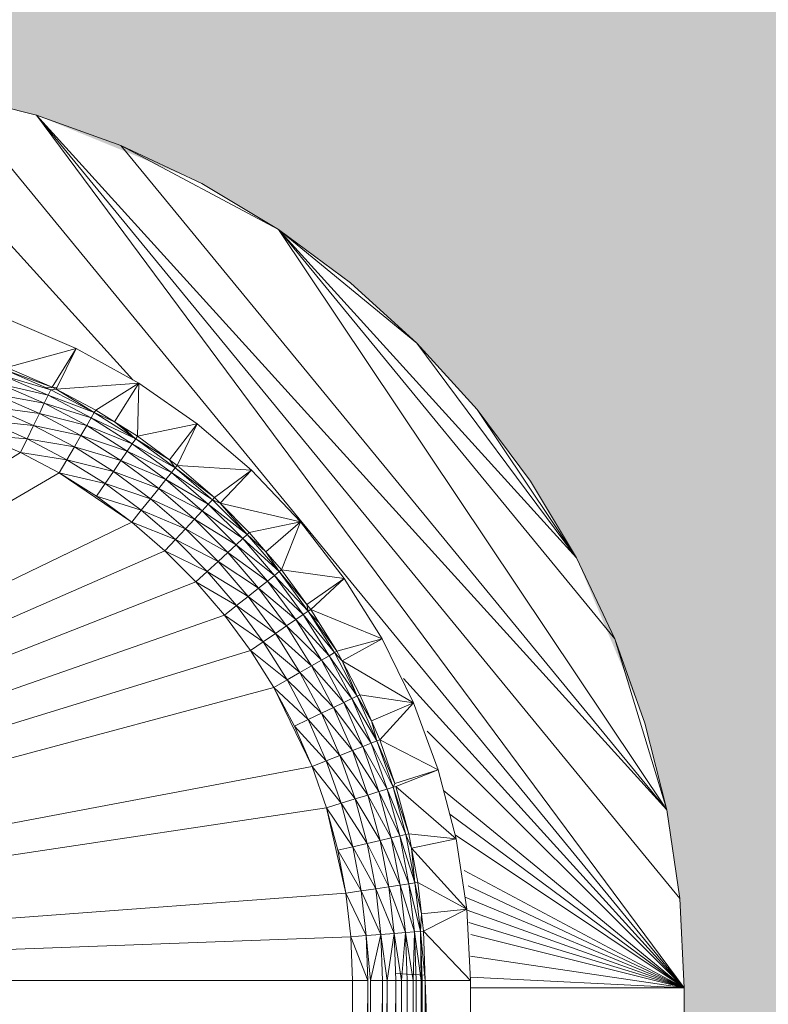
# Model space of a CAD drawing. Header units: metres. Extents: x -27.3 to 21, y -0.3 to 10.3.
# Tile 40 of 237: x 8.0794 to 8.1306, y 2.3929 to 2.4604. Entities that reach past the tile are written whole.
import ezdxf

# ---------------------------------------------------------------- set-up
doc = ezdxf.new("R2010")
doc.units = ezdxf.units.M
doc.layers.add('E-LITE-EQPM', color=7, linetype='Continuous', lineweight=5)
doc.layers.add('I-WALL', color=7, linetype='Continuous', lineweight=5)

# ---------------------------------------------------------------- blocks, each defined once
blk = doc.blocks.new('LUMINARIA TIPO TARTARUGA DE SOBREPOR - Areno _1 x LED Modul 840_ 500 lm_ 840_-2275436-FACHADA 03')
at = {"layer": 'E-LITE-EQPM'}
for p, q in [((13.276336, 2.456256), (13.29494, 2.43573)), ((13.282403, 2.455356), (13.288353, 2.453865)), ((13.282403, 2.455356), (13.33271, 2.394057)), ((13.288353, 2.453865), (13.294128, 2.451799)), ((13.331509, 2.40625), (13.288353, 2.453865)), ((13.288353, 2.453865), (13.332409, 2.400183)), ((13.288353, 2.453865), (13.33271, 2.394057)), ((13.299673, 2.449177), (13.294128, 2.451799)), ((13.331509, 2.40625), (13.294128, 2.451799)), ((13.304933, 2.446024), (13.294128, 2.451799)), ((13.304933, 2.446024), (13.299673, 2.449177)), ((13.30986, 2.44237), (13.304933, 2.446024)), ((13.331509, 2.40625), (13.304933, 2.446024)), ((13.327953, 2.417974), (13.304933, 2.446024)), ((13.32533, 2.423519), (13.304933, 2.446024)), ((13.314404, 2.438251), (13.304933, 2.446024)), ((13.314404, 2.438251), (13.30986, 2.44237)), ((13.291074, 2.437876), (13.286583, 2.439803)), ((13.291074, 2.437876), (13.28632, 2.436585)), ((13.289415, 2.435235), (13.291074, 2.437876)), ((13.289704, 2.435083), (13.291074, 2.437876)), ((13.295348, 2.435504), (13.291074, 2.437876)), ((13.318523, 2.433706), (13.314404, 2.438251)), ((13.32533, 2.423519), (13.314404, 2.438251)), ((13.289415, 2.435235), (13.286246, 2.436396)), ((13.289327, 2.435052), (13.286246, 2.436396)), ((13.289415, 2.435235), (13.28632, 2.436585)), ((13.289327, 2.435052), (13.286094, 2.436008)), ((13.286094, 2.436008), (13.289146, 2.434677)), ((13.28888, 2.434125), (13.28587, 2.435439)), ((13.28587, 2.435439), (13.289146, 2.434677)), ((13.289771, 2.435221), (13.289027, 2.435183)), ((13.289327, 2.435052), (13.289146, 2.434677)), ((13.289704, 2.435083), (13.289327, 2.435052)), ((13.289327, 2.435052), (13.292298, 2.433482)), ((13.289415, 2.435235), (13.289704, 2.435083)), ((13.289704, 2.435083), (13.295348, 2.435504)), ((13.289704, 2.435083), (13.2924, 2.433658)), ((13.289704, 2.435083), (13.292298, 2.433482)), ((13.295348, 2.435504), (13.2924, 2.433658)), ((13.295348, 2.435504), (13.293691, 2.432846)), ((13.295259, 2.431861), (13.295348, 2.435504)), ((13.299359, 2.432712), (13.295348, 2.435504)), ((13.28888, 2.434125), (13.285585, 2.434713)), ((13.288542, 2.433423), (13.285585, 2.434713)), ((13.28888, 2.434125), (13.289146, 2.434677)), ((13.292298, 2.433482), (13.289146, 2.434677)), ((13.289146, 2.434677), (13.29209, 2.433121)), ((13.285252, 2.433863), (13.288146, 2.4326)), ((13.285252, 2.433863), (13.288542, 2.433423)), ((13.28888, 2.434125), (13.288542, 2.433423)), ((13.28888, 2.434125), (13.291784, 2.432591)), ((13.28888, 2.434125), (13.29209, 2.433121)), ((13.2924, 2.433658), (13.292298, 2.433482)), ((13.2924, 2.433658), (13.293691, 2.432846)), ((13.322177, 2.42878), (13.318523, 2.433706)), ((13.32533, 2.423519), (13.318523, 2.433706)), ((13.284885, 2.432928), (13.288146, 2.4326)), ((13.284885, 2.432928), (13.28771, 2.431695)), ((13.288146, 2.4326), (13.288542, 2.433423)), ((13.288542, 2.433423), (13.291784, 2.432591)), ((13.288542, 2.433423), (13.291394, 2.431915)), ((13.291784, 2.432591), (13.29209, 2.433121)), ((13.292298, 2.433482), (13.29209, 2.433121)), ((13.29491, 2.431349), (13.29209, 2.433121)), ((13.295144, 2.431693), (13.29209, 2.433121)), ((13.293691, 2.432846), (13.292298, 2.433482)), ((13.295144, 2.431693), (13.292298, 2.433482)), ((13.288146, 2.4326), (13.28771, 2.431695)), ((13.288146, 2.4326), (13.291394, 2.431915)), ((13.288146, 2.4326), (13.290938, 2.431125)), ((13.291784, 2.432591), (13.291394, 2.431915)), ((13.29491, 2.431349), (13.291784, 2.432591)), ((13.291784, 2.432591), (13.294565, 2.430843)), ((13.295259, 2.431861), (13.293691, 2.432846)), ((13.293691, 2.432846), (13.295144, 2.431693)), ((13.294309, 2.432458), (13.295116, 2.431651)), ((13.299359, 2.432712), (13.295259, 2.431861)), ((13.29745, 2.430244), (13.299359, 2.432712)), ((13.297975, 2.429856), (13.299359, 2.432712)), ((13.303068, 2.429528), (13.299359, 2.432712)), ((13.287254, 2.430748), (13.2845, 2.431949)), ((13.2845, 2.431949), (13.28771, 2.431695)), ((13.287254, 2.430748), (13.28771, 2.431695)), ((13.290435, 2.430255), (13.28771, 2.431695)), ((13.290938, 2.431125), (13.28771, 2.431695)), ((13.291394, 2.431915), (13.290938, 2.431125)), ((13.294565, 2.430843), (13.291394, 2.431915)), ((13.294126, 2.430199), (13.291394, 2.431915)), ((13.29491, 2.431349), (13.295144, 2.431693)), ((13.295259, 2.431861), (13.295144, 2.431693)), ((13.29745, 2.430244), (13.295144, 2.431693)), ((13.295144, 2.431693), (13.297849, 2.429697)), ((13.29745, 2.430244), (13.295259, 2.431861)), ((13.290435, 2.430255), (13.290938, 2.431125)), ((13.294126, 2.430199), (13.290938, 2.431125)), ((13.290938, 2.431125), (13.293611, 2.429445)), ((13.29491, 2.431349), (13.294565, 2.430843)), ((13.29491, 2.431349), (13.297849, 2.429697)), ((13.29491, 2.431349), (13.297589, 2.429371)), ((13.229656, 2.394557), (13.287254, 2.430748)), ((13.289909, 2.429344), (13.287254, 2.430748)), ((13.287254, 2.430748), (13.290435, 2.430255)), ((13.289909, 2.429344), (13.290435, 2.430255)), ((13.290435, 2.430255), (13.293045, 2.428615)), ((13.290435, 2.430255), (13.293611, 2.429445)), ((13.294126, 2.430199), (13.293611, 2.429445)), ((13.294565, 2.430843), (13.294126, 2.430199)), ((13.296721, 2.428283), (13.294126, 2.430199)), ((13.297207, 2.428893), (13.294126, 2.430199)), ((13.294565, 2.430843), (13.297589, 2.429371)), ((13.294565, 2.430843), (13.297207, 2.428893)), ((13.297975, 2.429856), (13.29745, 2.430244)), ((13.29745, 2.430244), (13.297849, 2.429697)), ((13.297849, 2.429697), (13.297589, 2.429371)), ((13.297975, 2.429856), (13.297849, 2.429697)), ((13.300535, 2.427654), (13.297849, 2.429697)), ((13.297849, 2.429697), (13.300397, 2.427505)), ((13.300535, 2.427654), (13.297975, 2.429856)), ((13.303068, 2.429528), (13.297975, 2.429856)), ((13.300535, 2.427654), (13.303068, 2.429528)), ((13.303068, 2.429528), (13.30092, 2.427269)), ((13.306435, 2.425985), (13.303068, 2.429528)), ((13.289909, 2.429344), (13.229656, 2.394557)), ((13.289909, 2.429344), (13.29487, 2.425962)), ((13.289909, 2.429344), (13.292453, 2.427746)), ((13.289909, 2.429344), (13.293045, 2.428615)), ((13.293045, 2.428615), (13.293611, 2.429445)), ((13.296152, 2.42757), (13.293611, 2.429445)), ((13.296721, 2.428283), (13.293611, 2.429445)), ((13.296721, 2.428283), (13.297207, 2.428893)), ((13.297589, 2.429371), (13.297207, 2.428893)), ((13.299697, 2.426751), (13.297207, 2.428893)), ((13.297207, 2.428893), (13.300113, 2.427199)), ((13.297589, 2.429371), (13.300397, 2.427505)), ((13.297589, 2.429371), (13.300113, 2.427199)), ((13.293045, 2.428615), (13.292453, 2.427746)), ((13.296152, 2.42757), (13.293045, 2.428615)), ((13.293045, 2.428615), (13.295526, 2.426784)), ((13.296152, 2.42757), (13.296721, 2.428283)), ((13.299166, 2.426179), (13.296721, 2.428283)), ((13.296721, 2.428283), (13.299697, 2.426751)), ((13.32533, 2.423519), (13.322177, 2.42878)), ((13.29487, 2.425962), (13.292453, 2.427746)), ((13.295526, 2.426784), (13.292453, 2.427746)), ((13.296152, 2.42757), (13.295526, 2.426784)), ((13.296152, 2.42757), (13.299166, 2.426179)), ((13.296152, 2.42757), (13.298546, 2.42551)), ((13.300397, 2.427505), (13.300113, 2.427199)), ((13.300535, 2.427654), (13.300397, 2.427505)), ((13.300397, 2.427505), (13.30092, 2.427269)), ((13.300397, 2.427505), (13.302773, 2.425128)), ((13.300535, 2.427654), (13.30092, 2.427269)), ((13.299697, 2.426751), (13.300113, 2.427199)), ((13.302468, 2.424845), (13.300113, 2.427199)), ((13.300113, 2.427199), (13.302773, 2.425128)), ((13.306435, 2.425985), (13.30092, 2.427269)), ((13.302922, 2.425266), (13.30092, 2.427269)), ((13.30092, 2.427269), (13.302773, 2.425128)), ((13.29487, 2.425962), (13.295526, 2.426784)), ((13.297862, 2.424774), (13.295526, 2.426784)), ((13.295526, 2.426784), (13.298546, 2.42551)), ((13.299166, 2.426179), (13.298546, 2.42551)), ((13.299166, 2.426179), (13.299697, 2.426751)), ((13.299166, 2.426179), (13.302019, 2.424428)), ((13.299166, 2.426179), (13.301447, 2.423898)), ((13.299697, 2.426751), (13.302468, 2.424845)), ((13.299697, 2.426751), (13.302019, 2.424428)), ((13.229656, 2.394557), (13.29487, 2.425962)), ((13.297147, 2.424003), (13.29487, 2.425962)), ((13.297862, 2.424774), (13.29487, 2.425962)), ((13.297862, 2.424774), (13.298546, 2.42551)), ((13.300778, 2.423277), (13.298546, 2.42551)), ((13.298546, 2.42551), (13.301447, 2.423898)), ((13.306435, 2.425985), (13.302922, 2.425266)), ((13.306435, 2.425985), (13.304059, 2.423945)), ((13.305125, 2.422707), (13.306435, 2.425985)), ((13.309427, 2.42212), (13.306435, 2.425985)), ((13.302468, 2.424845), (13.302019, 2.424428)), ((13.302468, 2.424845), (13.302773, 2.425128)), ((13.302468, 2.424845), (13.30464, 2.422321)), ((13.302468, 2.424845), (13.304966, 2.422581)), ((13.302922, 2.425266), (13.302773, 2.425128)), ((13.304059, 2.423945), (13.302773, 2.425128)), ((13.302773, 2.425128), (13.304966, 2.422581)), ((13.304059, 2.423945), (13.302922, 2.425266)), ((13.297147, 2.424003), (13.297862, 2.424774)), ((13.297862, 2.424774), (13.300778, 2.423277)), ((13.297862, 2.424774), (13.300042, 2.422594)), ((13.302019, 2.424428), (13.301447, 2.423898)), ((13.302019, 2.424428), (13.304161, 2.421939)), ((13.302019, 2.424428), (13.30464, 2.422321)), ((13.229656, 2.394557), (13.297147, 2.424003)), ((13.297147, 2.424003), (13.299271, 2.421878)), ((13.297147, 2.424003), (13.300042, 2.422594)), ((13.300778, 2.423277), (13.301447, 2.423898)), ((13.304161, 2.421939), (13.301447, 2.423898)), ((13.303552, 2.421453), (13.301447, 2.423898)), ((13.305125, 2.422707), (13.304059, 2.423945)), ((13.304059, 2.423945), (13.304966, 2.422581)), ((13.327953, 2.417974), (13.32533, 2.423519)), ((13.300778, 2.423277), (13.300042, 2.422594)), ((13.300778, 2.423277), (13.302838, 2.420884)), ((13.300778, 2.423277), (13.303552, 2.421453)), ((13.299271, 2.421878), (13.300042, 2.422594)), ((13.302838, 2.420884), (13.300042, 2.422594)), ((13.300042, 2.422594), (13.302053, 2.420257)), ((13.304161, 2.421939), (13.30464, 2.422321)), ((13.30464, 2.422321), (13.304966, 2.422581)), ((13.30464, 2.422321), (13.306617, 2.419641)), ((13.30464, 2.422321), (13.306962, 2.419876)), ((13.305125, 2.422707), (13.304966, 2.422581)), ((13.306871, 2.420341), (13.304966, 2.422581)), ((13.306962, 2.419876), (13.304966, 2.422581)), ((13.309427, 2.42212), (13.305125, 2.422707)), ((13.306871, 2.420341), (13.305125, 2.422707)), ((13.309427, 2.42212), (13.306871, 2.420341)), ((13.309427, 2.42212), (13.30713, 2.41999)), ((13.309427, 2.42212), (13.312012, 2.417973)), ((13.229656, 2.394557), (13.299271, 2.421878)), ((13.299271, 2.421878), (13.302053, 2.420257)), ((13.299271, 2.421878), (13.30123, 2.419602)), ((13.302838, 2.420884), (13.303552, 2.421453)), ((13.304161, 2.421939), (13.303552, 2.421453)), ((13.306112, 2.419296), (13.303552, 2.421453)), ((13.305467, 2.418857), (13.303552, 2.421453)), ((13.306112, 2.419296), (13.304161, 2.421939)), ((13.304161, 2.421939), (13.306617, 2.419641)), ((13.302838, 2.420884), (13.302053, 2.420257)), ((13.302838, 2.420884), (13.305467, 2.418857)), ((13.302838, 2.420884), (13.304713, 2.418343)), ((13.302053, 2.420257), (13.30123, 2.419602)), ((13.302053, 2.420257), (13.304713, 2.418343)), ((13.302053, 2.420257), (13.303883, 2.417777)), ((13.30713, 2.41999), (13.306871, 2.420341)), ((13.306871, 2.420341), (13.306962, 2.419876)), ((13.229656, 2.394557), (13.30123, 2.419602)), ((13.30123, 2.419602), (13.303883, 2.417777)), ((13.30123, 2.419602), (13.303014, 2.417185)), ((13.306112, 2.419296), (13.306617, 2.419641)), ((13.306617, 2.419641), (13.306962, 2.419876)), ((13.306617, 2.419641), (13.30875, 2.41703)), ((13.306617, 2.419641), (13.308389, 2.416822)), ((13.30713, 2.41999), (13.306962, 2.419876)), ((13.308926, 2.417132), (13.306962, 2.419876)), ((13.306962, 2.419876), (13.30875, 2.41703)), ((13.307082, 2.419685), (13.307726, 2.41904)), ((13.30713, 2.41999), (13.312012, 2.417973)), ((13.30713, 2.41999), (13.308926, 2.417132)), ((13.305467, 2.418857), (13.304713, 2.418343)), ((13.306112, 2.419296), (13.305467, 2.418857)), ((13.305467, 2.418857), (13.307184, 2.416126)), ((13.305467, 2.418857), (13.307859, 2.416516)), ((13.306112, 2.419296), (13.307859, 2.416516)), ((13.306112, 2.419296), (13.308389, 2.416822)), ((13.304713, 2.418343), (13.303883, 2.417777)), ((13.307184, 2.416126), (13.304713, 2.418343)), ((13.304713, 2.418343), (13.306393, 2.415669)), ((13.303883, 2.417777), (13.303014, 2.417185)), ((13.303883, 2.417777), (13.306393, 2.415669)), ((13.303883, 2.417777), (13.305523, 2.415167)), ((13.312012, 2.417973), (13.308926, 2.417132)), ((13.312012, 2.417973), (13.309282, 2.416458)), ((13.314165, 2.413584), (13.312012, 2.417973)), ((13.330019, 2.4122), (13.327953, 2.417974)), ((13.331509, 2.40625), (13.327953, 2.417974)), ((13.229656, 2.394557), (13.303014, 2.417185)), ((13.303014, 2.417185), (13.304612, 2.414641)), ((13.303014, 2.417185), (13.305523, 2.415167)), ((13.307859, 2.416516), (13.308389, 2.416822)), ((13.30875, 2.41703), (13.308389, 2.416822)), ((13.308389, 2.416822), (13.309945, 2.413877)), ((13.308389, 2.416822), (13.310321, 2.414058)), ((13.308926, 2.417132), (13.30875, 2.41703)), ((13.309282, 2.416458), (13.30875, 2.41703)), ((13.30875, 2.41703), (13.310321, 2.414058)), ((13.308926, 2.417132), (13.309282, 2.416458)), ((13.307184, 2.416126), (13.306393, 2.415669)), ((13.307184, 2.416126), (13.307859, 2.416516)), ((13.307184, 2.416126), (13.308691, 2.413274)), ((13.307184, 2.416126), (13.309394, 2.413612)), ((13.307859, 2.416516), (13.309394, 2.413612)), ((13.307859, 2.416516), (13.309945, 2.413877)), ((13.314165, 2.413584), (13.309282, 2.416458)), ((13.309282, 2.416458), (13.310321, 2.414058)), ((13.309282, 2.416458), (13.310504, 2.414146)), ((13.306393, 2.415669), (13.305523, 2.415167)), ((13.306393, 2.415669), (13.308691, 2.413274)), ((13.306393, 2.415669), (13.307869, 2.412878)), ((13.304612, 2.414641), (13.305523, 2.415167)), ((13.305523, 2.415167), (13.306963, 2.412442)), ((13.305523, 2.415167), (13.307869, 2.412878)), ((13.313486, 2.415268), (13.33271, 2.394057)), ((13.229656, 2.394557), (13.304612, 2.414641)), ((13.304612, 2.414641), (13.306016, 2.411985)), ((13.304612, 2.414641), (13.307217, 2.409232)), ((13.304612, 2.414641), (13.306963, 2.412442)), ((13.309945, 2.413877), (13.310321, 2.414058)), ((13.310321, 2.414058), (13.310504, 2.414146)), ((13.311665, 2.410978), (13.310321, 2.414058)), ((13.310321, 2.414058), (13.311288, 2.412349)), ((13.314165, 2.413584), (13.310504, 2.414146)), ((13.311288, 2.412349), (13.310504, 2.414146)), ((13.308691, 2.413274), (13.309394, 2.413612)), ((13.309394, 2.413612), (13.309945, 2.413877)), ((13.309394, 2.413612), (13.310707, 2.410602)), ((13.309394, 2.413612), (13.311277, 2.410825)), ((13.309945, 2.413877), (13.311665, 2.410978)), ((13.309945, 2.413877), (13.311277, 2.410825)), ((13.314165, 2.413584), (13.311288, 2.412349)), ((13.311854, 2.411052), (13.314165, 2.413584)), ((13.314165, 2.413584), (13.315862, 2.409001)), ((13.306963, 2.412442), (13.307869, 2.412878)), ((13.308691, 2.413274), (13.307869, 2.412878)), ((13.307869, 2.412878), (13.309131, 2.409983)), ((13.307869, 2.412878), (13.309981, 2.410317)), ((13.308691, 2.413274), (13.309981, 2.410317)), ((13.308691, 2.413274), (13.310707, 2.410602)), ((13.306963, 2.412442), (13.306016, 2.411985)), ((13.306016, 2.411985), (13.307217, 2.409232)), ((13.306016, 2.411985), (13.308196, 2.409616)), ((13.306963, 2.412442), (13.308196, 2.409616)), ((13.306963, 2.412442), (13.309131, 2.409983)), ((13.311854, 2.411052), (13.311288, 2.412349)), ((13.311665, 2.410978), (13.311288, 2.412349)), ((13.331509, 2.40625), (13.330019, 2.4122)), ((13.31511, 2.411657), (13.33271, 2.394057)), ((13.310707, 2.410602), (13.311277, 2.410825)), ((13.311665, 2.410978), (13.311277, 2.410825)), ((13.312376, 2.407682), (13.311277, 2.410825)), ((13.311277, 2.410825), (13.312775, 2.407805)), ((13.311854, 2.411052), (13.311665, 2.410978)), ((13.311665, 2.410978), (13.312897, 2.40807)), ((13.311665, 2.410978), (13.312775, 2.407805)), ((13.311854, 2.411052), (13.315862, 2.409001)), ((13.311854, 2.411052), (13.312897, 2.40807)), ((13.308196, 2.409616), (13.309131, 2.409983)), ((13.309131, 2.409983), (13.309981, 2.410317)), ((13.309131, 2.409983), (13.310174, 2.407003)), ((13.309131, 2.409983), (13.311046, 2.407272)), ((13.309981, 2.410317), (13.310707, 2.410602)), ((13.309981, 2.410317), (13.311792, 2.407502)), ((13.309981, 2.410317), (13.311046, 2.407272)), ((13.310707, 2.410602), (13.311792, 2.407502)), ((13.310707, 2.410602), (13.312376, 2.407682)), ((13.307217, 2.409232), (13.308196, 2.409616)), ((13.308196, 2.409616), (13.309214, 2.406707)), ((13.308196, 2.409616), (13.310174, 2.407003)), ((13.229656, 2.394557), (13.307217, 2.409232)), ((13.308209, 2.406397), (13.307217, 2.409232)), ((13.307217, 2.409232), (13.309214, 2.406707)), ((13.315862, 2.409001), (13.312897, 2.40807)), ((13.312969, 2.407865), (13.315862, 2.409001)), ((13.317087, 2.404269), (13.315862, 2.409001)), ((13.312897, 2.40807), (13.312775, 2.407805)), ((13.310174, 2.407003), (13.311046, 2.407272)), ((13.311792, 2.407502), (13.311046, 2.407272)), ((13.311881, 2.404156), (13.311046, 2.407272)), ((13.311046, 2.407272), (13.312642, 2.404329)), ((13.311792, 2.407502), (13.312376, 2.407682)), ((13.311792, 2.407502), (13.313238, 2.404466)), ((13.311792, 2.407502), (13.312642, 2.404329)), ((13.312376, 2.407682), (13.312775, 2.407805)), ((13.312376, 2.407682), (13.313238, 2.404466)), ((13.312376, 2.407682), (13.313645, 2.404558)), ((13.312969, 2.407865), (13.312775, 2.407805)), ((13.313843, 2.404603), (13.312775, 2.407805)), ((13.313645, 2.404558), (13.312775, 2.407805)), ((13.312969, 2.407865), (13.313843, 2.404603)), ((13.312969, 2.407865), (13.317087, 2.404269)), ((13.31623, 2.407582), (13.33271, 2.394057)), ((13.308209, 2.406397), (13.309214, 2.406707)), ((13.309214, 2.406707), (13.310174, 2.407003)), ((13.309214, 2.406707), (13.310992, 2.403953)), ((13.309214, 2.406707), (13.310012, 2.403729)), ((13.310992, 2.403953), (13.310174, 2.407003)), ((13.310174, 2.407003), (13.311881, 2.404156)), ((13.229656, 2.394557), (13.308209, 2.406397)), ((13.309545, 2.400544), (13.308209, 2.406397)), ((13.308987, 2.403495), (13.308209, 2.406397)), ((13.308209, 2.406397), (13.310012, 2.403729)), ((13.316647, 2.40597), (13.33271, 2.394057)), ((13.331509, 2.40625), (13.332409, 2.400183)), ((13.313238, 2.404466), (13.313645, 2.404558)), ((13.313843, 2.404603), (13.313645, 2.404558)), ((13.313645, 2.404558), (13.31427, 2.401256)), ((13.313645, 2.404558), (13.314025, 2.40364)), ((13.313843, 2.404603), (13.317087, 2.404269)), ((13.313843, 2.404603), (13.314025, 2.40364)), ((13.317017, 2.404543), (13.33271, 2.394057)), ((13.310992, 2.403953), (13.310012, 2.403729)), ((13.310992, 2.403953), (13.311881, 2.404156)), ((13.312481, 2.400986), (13.310992, 2.403953)), ((13.310992, 2.403953), (13.311579, 2.40085)), ((13.311881, 2.404156), (13.312642, 2.404329)), ((13.312481, 2.400986), (13.311881, 2.404156)), ((13.313252, 2.401102), (13.311881, 2.404156)), ((13.313238, 2.404466), (13.312642, 2.404329)), ((13.313252, 2.401102), (13.312642, 2.404329)), ((13.312642, 2.404329), (13.313857, 2.401194)), ((13.313238, 2.404466), (13.313857, 2.401194)), ((13.313238, 2.404466), (13.31427, 2.401256)), ((13.317087, 2.404269), (13.314025, 2.40364)), ((13.317087, 2.404269), (13.317828, 2.399438)), ((13.308987, 2.403495), (13.310012, 2.403729)), ((13.309545, 2.400544), (13.308987, 2.403495)), ((13.308987, 2.403495), (13.310585, 2.4007)), ((13.310585, 2.4007), (13.310012, 2.403729)), ((13.310012, 2.403729), (13.311579, 2.40085)), ((13.314471, 2.401286), (13.314025, 2.40364)), ((13.317828, 2.399438), (13.314025, 2.40364)), ((13.31427, 2.401256), (13.314025, 2.40364)), ((13.317647, 2.402108), (13.33271, 2.394057)), ((13.313252, 2.401102), (13.313857, 2.401194)), ((13.313857, 2.401194), (13.31427, 2.401256)), ((13.31423, 2.397884), (13.313857, 2.401194)), ((13.313857, 2.401194), (13.314646, 2.397916)), ((13.314471, 2.401286), (13.31427, 2.401256)), ((13.31427, 2.401256), (13.314714, 2.399121)), ((13.31427, 2.401256), (13.314646, 2.397916)), ((13.314471, 2.401286), (13.317828, 2.399438)), ((13.314471, 2.401286), (13.314714, 2.399121)), ((13.309545, 2.400544), (13.229656, 2.394557)), ((13.309545, 2.400544), (13.310585, 2.4007)), ((13.309545, 2.400544), (13.309882, 2.397559)), ((13.309545, 2.400544), (13.31093, 2.397637)), ((13.310585, 2.4007), (13.311579, 2.40085)), ((13.31093, 2.397637), (13.310585, 2.4007)), ((13.311932, 2.397712), (13.310585, 2.4007)), ((13.312481, 2.400986), (13.311579, 2.40085)), ((13.311932, 2.397712), (13.311579, 2.40085)), ((13.312842, 2.39778), (13.311579, 2.40085)), ((13.312481, 2.400986), (13.313252, 2.401102)), ((13.31362, 2.397839), (13.312481, 2.400986)), ((13.312842, 2.39778), (13.312481, 2.400986)), ((13.31362, 2.397839), (13.313252, 2.401102)), ((13.313252, 2.401102), (13.31423, 2.397884)), ((13.31792, 2.401052), (13.33271, 2.394057)), ((13.317699, 2.400274), (13.33271, 2.394057)), ((13.332409, 2.400183), (13.33271, 2.394057)), ((13.317828, 2.399438), (13.314714, 2.399121)), ((13.314849, 2.397931), (13.317828, 2.399438)), ((13.317828, 2.399438), (13.318075, 2.394557)), ((13.317837, 2.399379), (13.33271, 2.394057)), ((13.314714, 2.399121), (13.314646, 2.397916)), ((13.314849, 2.397931), (13.314714, 2.399121)), ((13.317967, 2.398529), (13.33271, 2.394057)), ((13.31362, 2.397839), (13.312842, 2.39778)), ((13.313353, 2.394557), (13.31362, 2.397839)), ((13.31362, 2.397839), (13.31423, 2.397884)), ((13.313743, 2.394557), (13.31362, 2.397839)), ((13.31362, 2.397839), (13.314151, 2.394557)), ((13.314151, 2.394557), (13.31423, 2.397884)), ((13.31423, 2.397884), (13.314646, 2.397916)), ((13.31423, 2.397884), (13.314355, 2.394557)), ((13.31423, 2.397884), (13.314702, 2.394557)), ((13.314849, 2.397931), (13.314646, 2.397916)), ((13.314772, 2.394557), (13.314646, 2.397916)), ((13.314646, 2.397916), (13.314702, 2.394557)), ((13.314975, 2.394557), (13.314646, 2.397916)), ((13.314849, 2.397931), (13.318075, 2.394557)), ((13.314849, 2.397931), (13.314975, 2.394557)), ((13.229656, 2.394557), (13.309882, 2.397559)), ((13.309882, 2.397559), (13.31093, 2.397637)), ((13.309882, 2.397559), (13.309994, 2.394557)), ((13.309882, 2.397559), (13.311046, 2.394557)), ((13.31093, 2.397637), (13.311932, 2.397712)), ((13.311046, 2.394557), (13.31093, 2.397637)), ((13.31093, 2.397637), (13.311213, 2.394557)), ((13.311213, 2.394557), (13.311932, 2.397712)), ((13.311932, 2.397712), (13.312842, 2.39778)), ((13.31205, 2.394557), (13.311932, 2.397712)), ((13.311932, 2.397712), (13.312354, 2.394557)), ((13.312354, 2.394557), (13.312842, 2.39778)), ((13.313353, 2.394557), (13.312842, 2.39778)), ((13.312842, 2.39778), (13.312963, 2.394557)), ((13.318091, 2.397719), (13.33271, 2.394057)), ((13.33271, 2.394057), (13.318075, 2.396228)), ((13.229656, 2.394557), (13.309994, 2.394557)), ((13.309994, 2.394557), (13.311046, 2.394557)), ((13.309994, 2.394557), (13.309994, 2.303557)), ((13.311046, 2.394557), (13.309994, 2.303557)), ((13.311046, 2.303557), (13.311046, 2.394557)), ((13.311213, 2.394557), (13.311213, 2.303557)), ((13.311213, 2.394557), (13.31205, 2.394557)), ((13.31205, 2.394557), (13.311213, 2.303557)), ((13.31205, 2.394557), (13.312354, 2.394557)), ((13.31205, 2.394557), (13.31205, 2.303557)), ((13.312354, 2.394557), (13.31205, 2.303557)), ((13.312354, 2.394557), (13.312963, 2.394557)), ((13.312354, 2.394557), (13.312354, 2.303557)), ((13.312963, 2.394557), (13.312354, 2.303557)), ((13.312945, 2.395028), (13.314961, 2.394929)), ((13.313353, 2.394557), (13.312963, 2.303557)), ((13.313353, 2.394557), (13.312963, 2.394557)), ((13.312963, 2.303557), (13.312963, 2.394557)), ((13.313353, 2.394557), (13.313743, 2.394557)), ((13.313353, 2.394557), (13.313353, 2.303557)), ((13.313743, 2.394557), (13.313353, 2.303557)), ((13.313743, 2.394557), (13.314151, 2.394557)), ((13.313743, 2.394557), (13.313743, 2.303557)), ((13.314151, 2.394557), (13.313743, 2.303557)), ((13.314151, 2.303557), (13.314151, 2.394557)), ((13.314151, 2.303557), (13.314355, 2.394557)), ((13.314151, 2.394557), (13.314355, 2.394557)), ((13.314355, 2.394557), (13.314702, 2.394557)), ((13.314355, 2.394557), (13.314355, 2.303557)), ((13.314702, 2.394557), (13.314355, 2.303557)), ((13.314702, 2.303557), (13.314702, 2.394557)), ((13.314772, 2.303557), (13.314772, 2.394557)), ((13.314772, 2.303557), (13.314975, 2.394557)), ((13.314772, 2.394557), (13.314975, 2.394557)), ((13.318075, 2.394557), (13.314975, 2.394557)), ((13.318075, 2.303557), (13.314975, 2.394557)), ((13.314975, 2.394557), (13.314975, 2.303557)), ((13.318075, 2.394776), (13.33271, 2.394057)), ((13.318075, 2.394557), (13.318075, 2.303557)), ((13.318075, 2.394057), (13.33271, 2.394057)), ((13.33271, 2.304057), (13.33271, 2.394057))]:
    blk.add_line(p, q, dxfattribs=at)

msp = doc.modelspace()

# ---------------------------------------------------------------- hatches: boundary and pattern name
at = {"layer": 'I-WALL', "true_color": 0xdbcc9e}
h = msp.add_hatch(color=9, dxfattribs=at)
h.paths.add_polyline_path([(10.107222, 0.5), (10.107222, 2.62), (6.187222, 2.62), (6.187222, 0.5), (10.001515, 0.5)])
h.paths.add_polyline_path([(8.06239, 2.241557), (8.056264, 2.241858), (8.050197, 2.242758), (8.044248, 2.244248), (8.038473, 2.246314), (8.029365, 2.251072), (8.027667, 2.25209), (8.022741, 2.255744), (8.018196, 2.259863), (8.014077, 2.264407), (8.010424, 2.269334), (8.00727, 2.274594), (8.0032, 2.284186), (8.002582, 2.285914), (8.001091, 2.291864), (7.999915, 2.303557), (7.99989, 2.304057), (8.000191, 2.400183), (8.001091, 2.40625), (8.003679, 2.415268), (8.004648, 2.417974), (8.00727, 2.423519), (8.010424, 2.42878), (8.014077, 2.433706), (8.018196, 2.438251), (8.022741, 2.44237), (8.029365, 2.447041), (8.032928, 2.449177), (8.038473, 2.451799), (8.044248, 2.453865), (8.050197, 2.455356), (8.06018, 2.456448), (8.06239, 2.456557), (8.068516, 2.456256), (8.074584, 2.455356), (8.080533, 2.453865), (8.090994, 2.449583), (8.091853, 2.449177), (8.097114, 2.446024), (8.10204, 2.44237), (8.106585, 2.438251), (8.110704, 2.433706), (8.114357, 2.42878), (8.11751, 2.423519), (8.121809, 2.413289), (8.122199, 2.4122), (8.123689, 2.40625), (8.124589, 2.400183), (8.12489, 2.394057), (8.124589, 2.297931), (8.123689, 2.291864), (8.121581, 2.284186), (8.120133, 2.280139), (8.11751, 2.274594), (8.114357, 2.269334), (8.110704, 2.264407), (8.106585, 2.259863), (8.10204, 2.255744), (8.097114, 2.25209), (8.090994, 2.248531), (8.086308, 2.246314), (8.080533, 2.244248), (8.074584, 2.242758), (8.068516, 2.241858)])

# ---------------------------------------------------------------- block references
at = {"layer": 'E-LITE-EQPM'}
msp.add_blockref('LUMINARIA TIPO TARTARUGA DE SOBREPOR - Areno _1 x LED Modul 840_ 500 lm_ 840_-2275436-FACHADA 03', (-5.20782, 0), dxfattribs=at)

doc.saveas('drawing.dxf')
